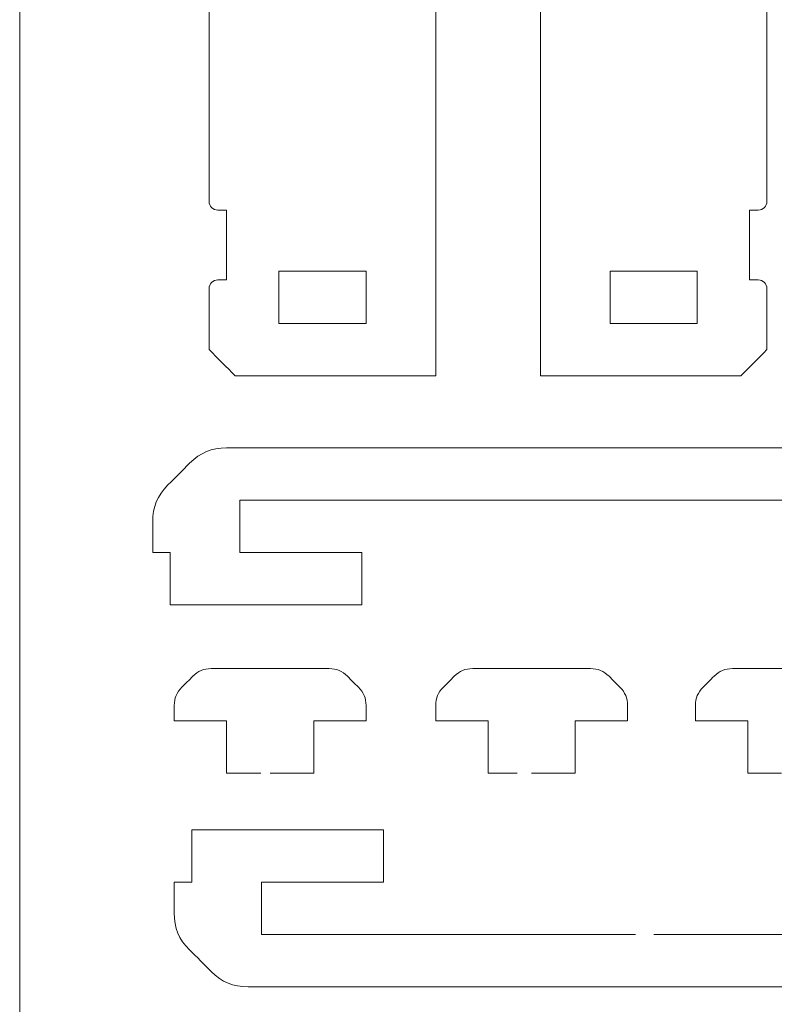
# Model space of a CAD drawing. Header units: inches. Extents: x -515 to 206, y -349 to 168.
# Tile 2 of 9: x -511 to -468, y -212 to -155. Entities that reach past the tile are written whole.
import ezdxf

# ---------------------------------------------------------------- set-up
doc = ezdxf.new("R2010")
doc.units = ezdxf.units.IN
doc.header["$MEASUREMENT"] = 0
doc.layers.add('_U+68F0_U+52EE_U+934A', color=7, linetype='Continuous')

# ---------------------------------------------------------------- blocks, each defined once
blk = doc.blocks.new('block 16')
at = {"layer": '_U+68F0_U+52EE_U+934A', "lineweight": 0}
blk.add_lwpolyline([(-496.271, -169.574), (-491.271, -169.574), (-491.271, -172.574), (-496.271, -172.574), (-496.271, -169.574)], dxfattribs=at)
for points, knots in [([(-500.271, -148.383), (-500.271, -143.613), (-500.271, -138.844), (-500.271, -134.074), (-495.937, -134.074), (-491.604, -134.074), (-487.271, -134.074), (-487.271, -139.696), (-487.271, -145.318), (-487.271, -150.94)], [0, 0, 0, 0, 1, 1, 1, 2, 2, 2, 3, 3, 3, 3]), ([(-487.271, -152.2), (-487.271, -159.992), (-487.271, -167.783), (-487.271, -175.574), (-491.104, -175.574), (-494.937, -175.574), (-498.771, -175.574), (-499.271, -175.074), (-499.771, -174.574), (-500.271, -174.074), (-500.271, -172.907), (-500.271, -171.741), (-500.271, -170.574), (-500.271, -170.298), (-500.047, -170.074), (-499.771, -170.074), (-499.604, -170.074), (-499.437, -170.074), (-499.271, -170.074), (-499.271, -168.741), (-499.271, -167.408), (-499.271, -166.074), (-499.437, -166.074), (-499.604, -166.074), (-499.771, -166.074), (-500.047, -166.074), (-500.271, -165.85), (-500.271, -165.574), (-500.271, -160.875), (-500.271, -156.176), (-500.271, -151.476)], [0, 0, 0, 0, 1, 1, 1, 2, 2, 2, 3, 3, 3, 4, 4, 4, 5, 5, 5, 6, 6, 6, 7, 7, 7, 8, 8, 8, 9, 9, 9, 10, 10, 10, 10])]:
    blk.add_open_spline(points, degree=3, knots=knots, dxfattribs=at)
for points in [[(-500.271, -149.695), (-500.271, -149.258), (-500.271, -148.82), (-500.271, -148.383)], [(-487.271, -151.476), (-487.271, -151.718), (-487.271, -151.959), (-487.271, -152.2)]]:
    blk.add_open_spline(points, degree=3, dxfattribs=at)
blk = doc.blocks.new('block 17')
at = {"layer": '_U+68F0_U+52EE_U+934A', "lineweight": 0}
blk.add_lwpolyline([(-472.271, -169.574), (-477.271, -169.574), (-477.271, -172.574), (-472.271, -172.574), (-472.271, -169.574)], dxfattribs=at)
for points, knots in [([(-481.271, -150.405), (-481.271, -144.961), (-481.271, -139.518), (-481.271, -134.074), (-476.937, -134.074), (-472.604, -134.074), (-468.271, -134.074), (-468.271, -138.972), (-468.271, -143.869), (-468.271, -148.766)], [0, 0, 0, 0, 1, 1, 1, 2, 2, 2, 3, 3, 3, 3]), ([(-468.271, -151.685), (-468.271, -156.315), (-468.271, -160.945), (-468.271, -165.574), (-468.271, -165.85), (-468.495, -166.074), (-468.771, -166.074), (-468.938, -166.074), (-469.104, -166.074), (-469.271, -166.074), (-469.271, -167.408), (-469.271, -168.741), (-469.271, -170.074), (-469.104, -170.074), (-468.938, -170.074), (-468.771, -170.074), (-468.495, -170.074), (-468.271, -170.298), (-468.271, -170.574), (-468.271, -171.741), (-468.271, -172.907), (-468.271, -174.074), (-468.771, -174.574), (-469.271, -175.074), (-469.771, -175.574), (-473.604, -175.574), (-477.438, -175.574), (-481.271, -175.574), (-481.271, -167.783), (-481.271, -159.992), (-481.271, -152.2)], [0, 0, 0, 0, 1, 1, 1, 2, 2, 2, 3, 3, 3, 4, 4, 4, 5, 5, 5, 6, 6, 6, 7, 7, 7, 8, 8, 8, 9, 9, 9, 10, 10, 10, 10])]:
    blk.add_open_spline(points, degree=3, knots=knots, dxfattribs=at)
for points in [[(-481.271, -151.476), (-481.271, -151.119), (-481.271, -150.762), (-481.271, -150.405)], [(-468.271, -150.405), (-468.271, -150.832), (-468.271, -151.258), (-468.271, -151.685)]]:
    blk.add_open_spline(points, degree=3, dxfattribs=at)

msp = doc.modelspace()

# ---------------------------------------------------------------- linework, layer by layer
at = {"layer": '_U+68F0_U+52EE_U+934A', "lineweight": 0}
for points in [[(-161.136, -348.702), (-511.136, -348.702), (-511.136, -98.702), (-161.136, -98.702), (-161.136, -348.702)], [(-497.299, -198.362), (-497.299, -198.362)], [(-482.6, -198.362), (-482.6, -198.362)]]:
    msp.add_lwpolyline(points, dxfattribs=at)
for points, knots in [([(-463.682, -182.71), (-475.291, -182.71), (-486.899, -182.71), (-498.508, -182.71), (-498.508, -183.71), (-498.508, -184.71), (-498.508, -185.71), (-496.174, -185.71), (-493.841, -185.71), (-491.508, -185.71), (-491.508, -186.71), (-491.508, -187.71), (-491.508, -188.71), (-495.174, -188.71), (-498.841, -188.71), (-502.508, -188.71), (-502.508, -187.71), (-502.508, -186.71), (-502.508, -185.71), (-502.841, -185.71), (-503.174, -185.71), (-503.508, -185.71), (-503.508, -185.124), (-503.508, -184.538), (-503.508, -183.952), (-503.508, -183.075), (-503.249, -182.451), (-502.629, -181.831), (-502.215, -181.417), (-501.801, -181.003), (-501.386, -180.588), (-500.766, -179.968), (-500.142, -179.71), (-499.265, -179.71), (-477.427, -179.71), (-455.589, -179.71), (-433.75, -179.71), (-432.873, -179.71), (-432.249, -179.968), (-431.629, -180.588), (-431.215, -181.003), (-430.801, -181.417), (-430.386, -181.831), (-429.766, -182.451), (-429.508, -183.075), (-429.508, -183.952), (-429.508, -184.538), (-429.508, -185.124), (-429.508, -185.71), (-429.841, -185.71), (-430.174, -185.71), (-430.508, -185.71), (-430.508, -186.71), (-430.508, -187.71), (-430.508, -188.71), (-434.174, -188.71), (-437.841, -188.71), (-441.508, -188.71), (-441.508, -187.71), (-441.508, -186.71), (-441.508, -185.71), (-439.174, -185.71), (-436.841, -185.71), (-434.508, -185.71), (-434.508, -184.71), (-434.508, -183.71), (-434.508, -182.71), (-443.762, -182.71), (-453.017, -182.71), (-462.271, -182.71)], [0, 0, 0, 0, 1, 1, 1, 2, 2, 2, 3, 3, 3, 4, 4, 4, 5, 5, 5, 6, 6, 6, 7, 7, 7, 8, 8, 8, 9, 9, 9, 10, 10, 10, 11, 11, 11, 12, 12, 12, 13, 13, 13, 14, 14, 14, 15, 15, 15, 16, 16, 16, 17, 17, 17, 18, 18, 18, 19, 19, 19, 20, 20, 20, 21, 21, 21, 22, 22, 22, 23, 23, 23, 23]), ([(-496.271, -198.362), (-495.604, -198.362), (-494.938, -198.362), (-494.271, -198.362), (-494.271, -197.362), (-494.271, -196.362), (-494.271, -195.362), (-493.271, -195.362), (-492.271, -195.362), (-491.271, -195.362), (-491.271, -195.069), (-491.271, -194.777), (-491.271, -194.484), (-491.271, -194.045), (-491.4, -193.733), (-491.71, -193.423), (-491.917, -193.216), (-492.124, -193.009), (-492.331, -192.802), (-492.642, -192.491), (-492.953, -192.362), (-493.392, -192.362), (-495.645, -192.362), (-497.897, -192.362), (-500.15, -192.362), (-500.588, -192.362), (-500.9, -192.491), (-501.21, -192.802), (-501.417, -193.009), (-501.624, -193.216), (-501.832, -193.423), (-502.142, -193.733), (-502.271, -194.045), (-502.271, -194.484), (-502.271, -194.777), (-502.271, -195.069), (-502.271, -195.362), (-501.271, -195.362), (-500.271, -195.362), (-499.271, -195.362), (-499.271, -196.362), (-499.271, -197.362), (-499.271, -198.362), (-498.614, -198.362), (-497.956, -198.362), (-497.299, -198.362)], [0, 0, 0, 0, 1, 1, 1, 2, 2, 2, 3, 3, 3, 4, 4, 4, 5, 5, 5, 6, 6, 6, 7, 7, 7, 8, 8, 8, 9, 9, 9, 10, 10, 10, 11, 11, 11, 12, 12, 12, 13, 13, 13, 14, 14, 14, 15, 15, 15, 15]), ([(-482.6, -198.362), (-483.157, -198.362), (-483.714, -198.362), (-484.271, -198.362), (-484.271, -197.362), (-484.271, -196.362), (-484.271, -195.362), (-485.271, -195.362), (-486.271, -195.362), (-487.271, -195.362), (-487.271, -195.069), (-487.271, -194.777), (-487.271, -194.484), (-487.271, -194.045), (-487.142, -193.733), (-486.831, -193.423), (-486.624, -193.216), (-486.417, -193.009), (-486.21, -192.802), (-485.9, -192.491), (-485.588, -192.362), (-485.149, -192.362), (-482.897, -192.362), (-480.645, -192.362), (-478.392, -192.362), (-477.953, -192.362), (-477.642, -192.491), (-477.331, -192.802), (-477.124, -193.009), (-476.917, -193.216), (-476.71, -193.423), (-476.4, -193.733), (-476.271, -194.045), (-476.271, -194.484), (-476.271, -194.777), (-476.271, -195.069), (-476.271, -195.362), (-477.271, -195.362), (-478.271, -195.362), (-479.271, -195.362), (-479.271, -196.362), (-479.271, -197.362), (-479.271, -198.362), (-480.104, -198.362), (-480.938, -198.362), (-481.771, -198.362)], [0, 0, 0, 0, 1, 1, 1, 2, 2, 2, 3, 3, 3, 4, 4, 4, 5, 5, 5, 6, 6, 6, 7, 7, 7, 8, 8, 8, 9, 9, 9, 10, 10, 10, 11, 11, 11, 12, 12, 12, 13, 13, 13, 14, 14, 14, 15, 15, 15, 15]), ([(-466.508, -198.362), (-465.795, -198.362), (-465.083, -198.362), (-464.371, -198.362), (-464.371, -197.362), (-464.371, -196.362), (-464.371, -195.362), (-463.371, -195.362), (-462.371, -195.362), (-461.371, -195.362), (-461.371, -195.069), (-461.371, -194.777), (-461.371, -194.484), (-461.371, -194.045), (-461.5, -193.733), (-461.81, -193.423), (-462.017, -193.216), (-462.224, -193.009), (-462.431, -192.802), (-462.742, -192.491), (-463.053, -192.362), (-463.492, -192.362), (-465.745, -192.362), (-467.997, -192.362), (-470.249, -192.362), (-470.688, -192.362), (-471, -192.491), (-471.31, -192.802), (-471.517, -193.009), (-471.724, -193.216), (-471.932, -193.423), (-472.242, -193.733), (-472.371, -194.045), (-472.371, -194.484), (-472.371, -194.777), (-472.371, -195.069), (-472.371, -195.362), (-471.371, -195.362), (-470.371, -195.362), (-469.371, -195.362), (-469.371, -196.362), (-469.371, -197.362), (-469.371, -198.362), (-468.724, -198.362), (-468.077, -198.362), (-467.431, -198.362)], [0, 0, 0, 0, 1, 1, 1, 2, 2, 2, 3, 3, 3, 4, 4, 4, 5, 5, 5, 6, 6, 6, 7, 7, 7, 8, 8, 8, 9, 9, 9, 10, 10, 10, 11, 11, 11, 12, 12, 12, 13, 13, 13, 14, 14, 14, 15, 15, 15, 15]), ([(-473.516, -207.609), (-466.767, -207.609), (-460.019, -207.609), (-453.271, -207.609), (-453.271, -206.609), (-453.271, -205.609), (-453.271, -204.609), (-455.604, -204.609), (-457.937, -204.609), (-460.271, -204.609), (-460.271, -203.609), (-460.271, -202.609), (-460.271, -201.609), (-456.604, -201.609), (-452.937, -201.609), (-449.271, -201.609), (-449.271, -202.609), (-449.271, -203.609), (-449.271, -204.609), (-448.937, -204.609), (-448.604, -204.609), (-448.271, -204.609), (-448.271, -205.195), (-448.271, -205.78), (-448.271, -206.366), (-448.271, -207.244), (-448.529, -207.867), (-449.149, -208.487), (-449.564, -208.902), (-449.978, -209.316), (-450.392, -209.73), (-451.013, -210.351), (-451.636, -210.609), (-452.513, -210.609), (-467.685, -210.609), (-482.857, -210.609), (-498.028, -210.609), (-498.906, -210.609), (-499.529, -210.351), (-500.15, -209.73), (-500.564, -209.316), (-500.978, -208.902), (-501.392, -208.487), (-502.013, -207.867), (-502.271, -207.244), (-502.271, -206.366), (-502.271, -205.78), (-502.271, -205.195), (-502.271, -204.609), (-501.937, -204.609), (-501.604, -204.609), (-501.271, -204.609), (-501.271, -203.609), (-501.271, -202.609), (-501.271, -201.609), (-497.604, -201.609), (-493.937, -201.609), (-490.271, -201.609), (-490.271, -202.609), (-490.271, -203.609), (-490.271, -204.609), (-492.604, -204.609), (-494.937, -204.609), (-497.271, -204.609), (-497.271, -205.609), (-497.271, -206.609), (-497.271, -207.609), (-490.117, -207.609), (-482.963, -207.609), (-475.809, -207.609)], [0, 0, 0, 0, 1, 1, 1, 2, 2, 2, 3, 3, 3, 4, 4, 4, 5, 5, 5, 6, 6, 6, 7, 7, 7, 8, 8, 8, 9, 9, 9, 10, 10, 10, 11, 11, 11, 12, 12, 12, 13, 13, 13, 14, 14, 14, 15, 15, 15, 16, 16, 16, 17, 17, 17, 18, 18, 18, 19, 19, 19, 20, 20, 20, 21, 21, 21, 22, 22, 22, 23, 23, 23, 23])]:
    msp.add_open_spline(points, degree=3, knots=knots, dxfattribs=at)
for points in [[(-496.771, -198.362), (-496.604, -198.362), (-496.438, -198.362), (-496.271, -198.362)], [(-474.771, -207.609), (-474.352, -207.609), (-473.934, -207.609), (-473.516, -207.609)]]:
    msp.add_open_spline(points, degree=3, dxfattribs=at)

# ---------------------------------------------------------------- block references
at = {"layer": '_U+68F0_U+52EE_U+934A'}
for name in ['block 16', 'block 17']:
    msp.add_blockref(name, (0, 0), dxfattribs=at)

doc.saveas('drawing.dxf')
